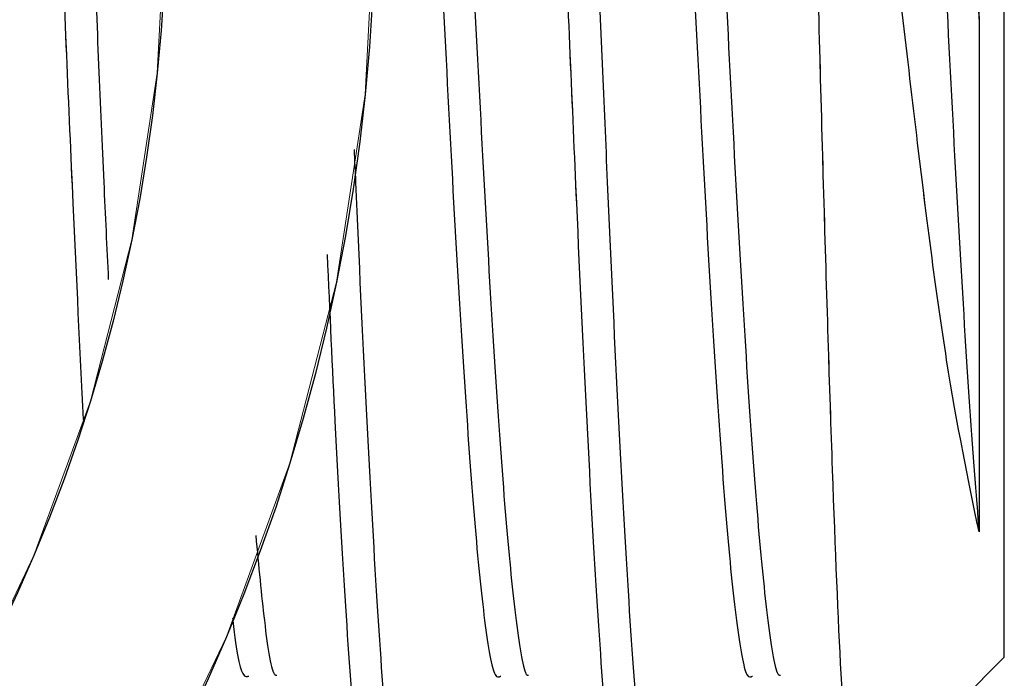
# Model space of a CAD drawing. Header units: inches. Extents: x 0.1 to 16.9, y 0.1 to 10.9.
# Tile 200 of 235: x 8.1043 to 8.1303, y 2.1678 to 2.1852. Entities that reach past the tile are written whole.
import ezdxf

# ---------------------------------------------------------------- set-up
doc = ezdxf.new("R2010")
doc.units = ezdxf.units.IN
doc.header["$MEASUREMENT"] = 0
doc.linetypes.add('PHANTOM', pattern=[0.49999999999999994, 0.25, -0.05, 0.05, -0.05, 0.05, -0.05])
doc.layers.add('FORMAT', color=7, linetype='Continuous')
doc.styles.add('SLDTEXTSTYLE0', font='TXT', dxfattribs={"width": 0.75})
doc.dimstyles.new('SLDDIMSTYLE7', dxfattribs={"dimtxt": 0.125, "dimasz": 0.13, "dimexe": 0, "dimexo": 0.0625, "dimgap": 0.03125, "dimtad": 0, "dimtih": 1, "dimtoh": 1, "dimlfac": 15, "dimrnd": 1e-09, "dimzin": 12, "dimdsep": 46, "dimtxsty": 'SLDTEXTSTYLE0', "dimsah": 1, "dimcen": 0.09, "dimadec": 0, "dimazin": 3, "dimtfac": 1, "dimtofl": 0, "dimtmove": 0, "dimatfit": 3, "dimfxl": 0, "dimfrac": 2, "dimtolj": 1, "dimtzin": 12, "dimarcsym": 0})

# ---------------------------------------------------------------- blocks, each defined once
blk = doc.blocks.new('_D_24')
at = {"layer": 'FORMAT'}
for p, q in [((10.62500713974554, 1.631753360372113), (10.62500713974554, 1.085542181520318)), ((7.99699900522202, 1.54086873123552), (7.99699900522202, 1.085542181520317)), ((7.99699900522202, 1.210542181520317), (8.768384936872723, 1.210542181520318)), ((10.62500713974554, 1.210542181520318), (9.879669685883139, 1.210542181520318))]:
    blk.add_line(p, q, dxfattribs=at)
for points in [[(7.99699900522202, 1.210542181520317), (8.12699900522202, 1.190542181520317), (8.12699900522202, 1.230542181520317)], [(10.62500713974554, 1.210542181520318), (10.49500713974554, 1.230542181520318), (10.49500713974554, 1.190542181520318)]]:
    blk.add_solid(points, dxfattribs=at)
at = {"layer": 'FORMAT', "char_height": 0.125, "attachment_point": 1, "style": 'SLDTEXTSTYLE0'}
for s, insert in [('HOOK REACH', (8.768384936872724, 1.470894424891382)), ('[991-1295]', (8.914565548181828, 1.27245691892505)), ('39-51', (9.111614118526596, 1.074019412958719))]:
    blk.add_mtext(s, dxfattribs=dict(at, insert=insert))

msp = doc.modelspace()

# ---------------------------------------------------------------- linework, layer by layer
at = {"color": 7, "linetype": 'Continuous', "lineweight": 25}
for p, q in [((8.130332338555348, 2.168373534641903), (8.130332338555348, 2.208373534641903)), ((8.126552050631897, 2.16459324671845), (8.130332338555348, 2.168373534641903))]:
    msp.add_line(p, q, dxfattribs=at)
at = {"color": 7, "linetype": 'PHANTOM', "lineweight": 18}
for p, q in [((8.130332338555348, 2.168373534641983), (8.130332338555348, 2.208373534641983)), ((8.130332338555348, 2.168373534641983), (8.130332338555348, 2.208373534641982)), ((8.130332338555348, 2.168373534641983), (8.130332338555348, 2.208373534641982)), ((8.126552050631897, 2.164593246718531), (8.13033233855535, 2.168373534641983)), ((8.126552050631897, 2.16459324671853), (8.13033233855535, 2.168373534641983)), ((8.126552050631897, 2.16459324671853), (8.13033233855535, 2.168373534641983))]:
    msp.add_line(p, q, dxfattribs=at)
at = {"color": 7, "linetype": 'Continuous', "lineweight": 25}
for radius in [0.04999999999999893, 0.04446666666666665]:
    msp.add_circle((8.063665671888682, 2.1883735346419), radius, dxfattribs=at)
at = {"color": 7, "linetype": 'PHANTOM', "lineweight": 18}
for centre, radius in [((8.063665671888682, 2.188373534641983), 0.04999999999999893), ((8.063665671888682, 2.188373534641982), 0.04999999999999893), ((8.063665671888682, 2.188373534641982), 0.04999999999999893), ((8.063665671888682, 2.188373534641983), 0.04446666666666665), ((8.063665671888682, 2.188373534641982), 0.04446666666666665), ((8.063665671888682, 2.188373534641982), 0.04446666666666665)]:
    msp.add_circle(centre, radius, dxfattribs=at)
at = {"color": 7, "linetype": 'Continuous', "lineweight": 25}
for points, knots in [([(8.120246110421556, 2.163660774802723), (8.12020021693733, 2.163713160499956), (8.120064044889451, 2.163868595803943), (8.119826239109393, 2.165907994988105), (8.119562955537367, 2.169520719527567), (8.119282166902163, 2.174453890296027), (8.118987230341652, 2.180798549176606), (8.118680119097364, 2.188051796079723), (8.118369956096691, 2.195279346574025), (8.118093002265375, 2.201449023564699), (8.11781029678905, 2.206518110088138), (8.11754720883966, 2.210435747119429), (8.11726551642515, 2.212759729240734), (8.117062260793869, 2.213658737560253), (8.116947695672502, 2.213238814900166), (8.116923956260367, 2.213151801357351)], [0, 0, 0, 0, 0.04214769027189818, 0.12505778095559, 0.2068045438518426, 0.2895855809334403, 0.3718851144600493, 0.4755939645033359, 0.5668629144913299, 0.6488854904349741, 0.7317726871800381, 0.8135015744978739, 0.896330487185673, 0.9785183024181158, 0.9999999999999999, 0.9999999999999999, 0.9999999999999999, 0.9999999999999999]), ([(8.117831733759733, 2.213216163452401), (8.117854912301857, 2.213262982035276), (8.117968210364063, 2.213491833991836), (8.118177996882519, 2.212246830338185), (8.118453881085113, 2.209495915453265), (8.11872038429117, 2.205217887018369), (8.119003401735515, 2.199873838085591), (8.119266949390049, 2.193743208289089), (8.119547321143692, 2.187273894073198), (8.119819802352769, 2.180867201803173), (8.120089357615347, 2.174957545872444), (8.120371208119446, 2.169937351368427), (8.120634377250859, 2.166161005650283), (8.120909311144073, 2.163780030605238), (8.12108250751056, 2.16354391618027), (8.121165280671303, 2.163431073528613)], [0, 0, 0, 0, 0.02117986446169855, 0.103528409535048, 0.1857586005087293, 0.2674034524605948, 0.3500242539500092, 0.4314865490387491, 0.5139718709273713, 0.5959929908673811, 0.6778296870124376, 0.7603914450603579, 0.8418292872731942, 0.9244078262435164, 0.9999999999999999, 0.9999999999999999, 0.9999999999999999, 0.9999999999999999]), ([(8.128501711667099, 2.210033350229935), (8.128513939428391, 2.21007546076), (8.128601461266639, 2.210376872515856), (8.128770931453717, 2.208512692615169), (8.128994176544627, 2.204506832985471), (8.1292328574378, 2.198476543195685), (8.129447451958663, 2.191731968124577), (8.129595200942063, 2.187271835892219), (8.12966246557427, 2.185241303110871)], [0, 0, 0, 0, 0.0328821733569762, 0.2353585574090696, 0.4344760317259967, 0.6338826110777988, 0.8333203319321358, 1, 1, 1, 1]), ([(8.114499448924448, 2.208886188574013), (8.114555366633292, 2.208895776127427), (8.11470103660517, 2.208920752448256), (8.114949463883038, 2.207420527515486), (8.115215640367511, 2.204655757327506), (8.11549198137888, 2.200763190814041), (8.115769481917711, 2.196065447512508), (8.116034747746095, 2.190848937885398), (8.116318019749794, 2.185486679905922), (8.116582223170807, 2.18029599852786), (8.116861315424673, 2.175656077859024), (8.117135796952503, 2.171823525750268), (8.11740323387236, 2.169200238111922), (8.117611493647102, 2.16788544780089), (8.117718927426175, 2.167895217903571), (8.117736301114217, 2.16789679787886)], [0, 0, 0, 0, 0.05302519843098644, 0.1381347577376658, 0.2222085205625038, 0.3069379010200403, 0.391736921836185, 0.4757545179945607, 0.5608729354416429, 0.6448222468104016, 0.7297167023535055, 0.8143236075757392, 0.8985048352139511, 0.9835866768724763, 1, 1, 1, 1]), ([(8.121166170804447, 2.208886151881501), (8.12122207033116, 2.208895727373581), (8.121367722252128, 2.2089206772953), (8.12161613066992, 2.207420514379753), (8.121882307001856, 2.204655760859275), (8.122158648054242, 2.200763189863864), (8.122436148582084, 2.196065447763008), (8.122701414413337, 2.190848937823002), (8.122984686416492, 2.185486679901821), (8.123248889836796, 2.180295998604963), (8.123527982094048, 2.17565607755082), (8.123802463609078, 2.171823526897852), (8.12406990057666, 2.16920023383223), (8.124278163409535, 2.167885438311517), (8.124385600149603, 2.167895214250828), (8.124402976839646, 2.167896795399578)], [0, 0, 0, 0, 0.05300864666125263, 0.1381194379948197, 0.2221944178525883, 0.3069250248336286, 0.3917252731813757, 0.4757440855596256, 0.560863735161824, 0.6448142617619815, 0.7297099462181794, 0.8143180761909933, 0.8985005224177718, 0.9835835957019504, 1, 1, 1, 1]), ([(8.127832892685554, 2.208886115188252), (8.127888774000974, 2.208895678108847), (8.128034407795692, 2.20892060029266), (8.128282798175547, 2.207420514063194), (8.128548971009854, 2.20465571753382), (8.128825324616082, 2.2007633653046), (8.129102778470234, 2.196064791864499), (8.129368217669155, 2.190851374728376), (8.129561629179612, 2.187173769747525), (8.129658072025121, 2.185325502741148), (8.12966246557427, 2.185241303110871)], [0, 0, 0, 0, 0.09380503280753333, 0.2444678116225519, 0.3932970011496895, 0.5432867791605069, 0.6933998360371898, 0.8421295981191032, 0.9928080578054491, 1, 1, 1, 1]), ([(8.11376927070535, 2.208817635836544), (8.11379114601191, 2.208812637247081), (8.113903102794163, 2.208787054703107), (8.114116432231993, 2.20738757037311), (8.114382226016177, 2.204664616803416), (8.114658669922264, 2.2007608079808), (8.114936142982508, 2.196066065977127), (8.115201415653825, 2.190848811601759), (8.115484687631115, 2.185486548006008), (8.115748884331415, 2.180296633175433), (8.116028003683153, 2.175653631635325), (8.116302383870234, 2.171832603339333), (8.116570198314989, 2.169166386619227), (8.116810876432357, 2.16777643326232), (8.116949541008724, 2.167846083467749), (8.116998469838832, 2.167870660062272)], [0, 0, 0, 0, 0.02071722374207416, 0.1060297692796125, 0.1903040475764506, 0.2752355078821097, 0.3602367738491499, 0.4444547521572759, 0.5297761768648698, 0.6139257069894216, 0.699022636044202, 0.783831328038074, 0.8682133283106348, 0.9534980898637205, 1, 1, 1, 1]), ([(8.12043594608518, 2.208817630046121), (8.120457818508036, 2.208812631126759), (8.120569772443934, 2.208787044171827), (8.120783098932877, 2.20738756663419), (8.121048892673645, 2.204664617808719), (8.121325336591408, 2.200760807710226), (8.121602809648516, 2.19606606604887), (8.12186808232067, 2.190848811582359), (8.122151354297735, 2.185486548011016), (8.12241555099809, 2.180296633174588), (8.122694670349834, 2.175653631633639), (8.122969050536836, 2.171832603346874), (8.123236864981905, 2.169166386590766), (8.12347754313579, 2.16777643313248), (8.123616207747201, 2.167846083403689), (8.123665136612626, 2.167870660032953)], [0, 0, 0, 0, 0.02071454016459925, 0.106027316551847, 0.190301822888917, 0.2752335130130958, 0.360235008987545, 0.444453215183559, 0.5297748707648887, 0.6139246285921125, 0.6990217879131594, 0.7838307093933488, 0.8682129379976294, 0.9534979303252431, 0.9999999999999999, 0.9999999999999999, 0.9999999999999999, 0.9999999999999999]), ([(8.127102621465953, 2.208817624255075), (8.127124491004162, 2.208812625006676), (8.127236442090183, 2.208787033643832), (8.127449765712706, 2.207387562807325), (8.127715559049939, 2.204664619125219), (8.127992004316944, 2.200760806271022), (8.128269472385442, 2.196066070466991), (8.128534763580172, 2.190848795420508), (8.128817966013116, 2.185486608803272), (8.12908242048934, 2.180296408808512), (8.129360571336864, 2.175654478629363), (8.129555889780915, 2.172966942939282), (8.129653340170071, 2.17179868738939), (8.12966246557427, 2.17168929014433)], [0, 0, 0, 0, 0.02613179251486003, 0.1337697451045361, 0.2400977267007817, 0.3472548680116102, 0.4545000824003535, 0.5607570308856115, 0.6684061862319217, 0.774576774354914, 0.8819426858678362, 0.9889449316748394, 1, 1, 1, 1]), ([(8.12966246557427, 2.17168929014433), (8.129373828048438, 2.173083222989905), (8.128796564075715, 2.175871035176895), (8.127984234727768, 2.182292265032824), (8.127155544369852, 2.189607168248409), (8.1263617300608, 2.197306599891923), (8.125742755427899, 2.202797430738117), (8.125405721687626, 2.205441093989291), (8.12533233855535, 2.206016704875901)], [0, 0, 0, 0, 0.1829624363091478, 0.3659178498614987, 0.5502398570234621, 0.746464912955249, 0.9447972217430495, 0.9999999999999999, 0.9999999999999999, 0.9999999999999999, 0.9999999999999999]), ([(8.105947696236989, 2.174661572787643), (8.105857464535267, 2.176526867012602), (8.10565257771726, 2.180762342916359), (8.10534688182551, 2.18807440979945), (8.10503674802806, 2.195247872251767), (8.10478919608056, 2.20086329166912), (8.104634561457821, 2.203565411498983), (8.104572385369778, 2.204651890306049)], [0, 0, 0, 0, 0.1972497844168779, 0.4478900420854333, 0.6684659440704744, 0.8666955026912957, 1, 1, 1, 1]), ([(8.105525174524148, 2.202449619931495), (8.10557308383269, 2.20156079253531), (8.105713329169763, 2.198958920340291), (8.105933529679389, 2.193706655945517), (8.106214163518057, 2.18730662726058), (8.106435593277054, 2.181982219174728), (8.106566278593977, 2.179213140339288), (8.106606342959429, 2.178364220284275)], [0, 0, 0, 0, 0.1302545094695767, 0.3812951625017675, 0.6354884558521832, 0.8882512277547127, 1, 1, 1, 1]), ([(8.12533233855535, 2.188373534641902), (8.125407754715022, 2.185572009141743), (8.125558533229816, 2.179970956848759), (8.125790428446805, 2.172635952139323), (8.126014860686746, 2.167323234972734), (8.126219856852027, 2.164493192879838), (8.126342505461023, 2.16468402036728), (8.126388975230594, 2.164756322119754)], [0, 0, 0, 0, 0.2193077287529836, 0.4384589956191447, 0.6540671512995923, 0.8689310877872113, 1, 1, 1, 1]), ([(8.12966246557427, 2.185241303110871), (8.12966246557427, 2.184693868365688), (8.12966246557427, 2.18192864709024), (8.129662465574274, 2.177179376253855), (8.12966246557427, 2.173460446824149), (8.129662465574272, 2.171895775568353), (8.12966246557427, 2.17168929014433)], [0, 0, 0, 0, 0.1028978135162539, 0.5197609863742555, 0.9366241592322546, 0.9999999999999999, 0.9999999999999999, 0.9999999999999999, 0.9999999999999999]), ([(8.113115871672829, 2.181802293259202), (8.11312820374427, 2.181515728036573), (8.113231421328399, 2.179117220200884), (8.113422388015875, 2.174978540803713), (8.113704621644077, 2.16993179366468), (8.113967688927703, 2.166162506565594), (8.11424264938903, 2.163779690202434), (8.11441584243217, 2.163543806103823), (8.114498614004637, 2.163431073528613)], [0, 0, 0, 0, 0.02675007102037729, 0.2238940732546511, 0.4227847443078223, 0.6189679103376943, 0.8178990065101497, 1, 1, 1, 1]), ([(8.113579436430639, 2.163660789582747), (8.11353354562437, 2.163713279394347), (8.113397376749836, 2.163869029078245), (8.113159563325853, 2.165904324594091), (8.112896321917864, 2.169534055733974), (8.112637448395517, 2.174020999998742), (8.11247719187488, 2.177516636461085), (8.11240799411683, 2.179026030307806)], [0, 0, 0, 0, 0.119564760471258, 0.3547769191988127, 0.5866887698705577, 0.8215348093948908, 1, 1, 1, 1]), ([(8.110511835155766, 2.171589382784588), (8.11058673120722, 2.170792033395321), (8.11075183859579, 2.169034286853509), (8.110944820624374, 2.167888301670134), (8.111052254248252, 2.16789561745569), (8.11106962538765, 2.167896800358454)], [0, 0, 0, 0, 0.4103730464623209, 0.9046621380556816, 1, 1, 1, 1]), ([(8.109899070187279, 2.16940578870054), (8.109901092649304, 2.169385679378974), (8.109994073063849, 2.16846117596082), (8.110144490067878, 2.167814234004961), (8.110282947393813, 2.167855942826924), (8.1103318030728, 2.167870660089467)], [0, 0, 0, 0, 0.01418518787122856, 0.6521480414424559, 1, 1, 1, 1])]:
    msp.add_open_spline(points, degree=3, knots=knots, dxfattribs=at)
at = {"color": 7, "linetype": 'PHANTOM', "lineweight": 18}
for points, knots in [([(8.120246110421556, 2.163660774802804), (8.12020021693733, 2.163713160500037), (8.120064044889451, 2.163868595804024), (8.119826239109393, 2.165907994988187), (8.119562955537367, 2.169520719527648), (8.119282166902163, 2.174453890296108), (8.118987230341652, 2.180798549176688), (8.118680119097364, 2.188051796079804), (8.11836995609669, 2.195279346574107), (8.118093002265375, 2.20144902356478), (8.117810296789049, 2.206518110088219), (8.11754720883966, 2.21043574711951), (8.11726551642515, 2.212759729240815), (8.117062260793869, 2.213658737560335), (8.116947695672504, 2.213238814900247), (8.116923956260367, 2.213151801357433)], [0, 0, 0, 0, 0.04214769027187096, 0.1250577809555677, 0.2068045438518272, 0.28958558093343, 0.3718851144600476, 0.475593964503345, 0.566862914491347, 0.6488854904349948, 0.7317726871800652, 0.8135015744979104, 0.8963304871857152, 0.9785183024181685, 1, 1, 1, 1]), ([(8.120246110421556, 2.163660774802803), (8.12020021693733, 2.163713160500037), (8.120064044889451, 2.163868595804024), (8.119826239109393, 2.165907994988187), (8.119562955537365, 2.169520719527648), (8.119282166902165, 2.174453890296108), (8.118987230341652, 2.180798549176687), (8.118680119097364, 2.188051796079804), (8.118369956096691, 2.195279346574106), (8.118093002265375, 2.20144902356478), (8.117810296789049, 2.206518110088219), (8.11754720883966, 2.210435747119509), (8.11726551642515, 2.212759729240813), (8.117062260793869, 2.213658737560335), (8.116947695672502, 2.213238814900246), (8.116923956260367, 2.213151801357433)], [0, 0, 0, 0, 0.04214769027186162, 0.125057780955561, 0.2068045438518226, 0.2895855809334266, 0.3718851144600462, 0.4755939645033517, 0.5668629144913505, 0.6488854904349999, 0.7317726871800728, 0.81350157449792, 0.8963304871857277, 0.978518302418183, 0.9999999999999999, 0.9999999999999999, 0.9999999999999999, 0.9999999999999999]), ([(8.120246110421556, 2.163660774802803), (8.12020021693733, 2.163713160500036), (8.120064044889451, 2.163868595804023), (8.119826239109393, 2.165907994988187), (8.119562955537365, 2.169520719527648), (8.119282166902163, 2.174453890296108), (8.118987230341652, 2.180798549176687), (8.118680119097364, 2.188051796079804), (8.118369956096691, 2.195279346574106), (8.118093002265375, 2.201449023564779), (8.117810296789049, 2.206518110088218), (8.11754720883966, 2.210435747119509), (8.11726551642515, 2.212759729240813), (8.11706226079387, 2.213658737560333), (8.116947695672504, 2.213238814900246), (8.116923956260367, 2.213151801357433)], [0, 0, 0, 0, 0.04214769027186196, 0.1250577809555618, 0.2068045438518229, 0.2895855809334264, 0.3718851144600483, 0.4755939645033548, 0.5668629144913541, 0.6488854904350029, 0.731772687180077, 0.813501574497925, 0.8963304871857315, 0.9785183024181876, 0.9999999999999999, 0.9999999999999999, 0.9999999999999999, 0.9999999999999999]), ([(8.117831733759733, 2.213216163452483), (8.117854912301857, 2.213262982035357), (8.117968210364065, 2.213491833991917), (8.118177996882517, 2.212246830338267), (8.118453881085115, 2.209495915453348), (8.11872038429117, 2.205217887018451), (8.119003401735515, 2.199873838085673), (8.119266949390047, 2.193743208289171), (8.119547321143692, 2.18727389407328), (8.119819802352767, 2.180867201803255), (8.120089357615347, 2.174957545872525), (8.120371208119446, 2.169937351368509), (8.120634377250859, 2.166161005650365), (8.120909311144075, 2.16378003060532), (8.121082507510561, 2.163543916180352), (8.121165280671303, 2.163431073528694)], [0, 0, 0, 0, 0.02117986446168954, 0.1035284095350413, 0.1857586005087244, 0.2674034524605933, 0.3500242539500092, 0.4314865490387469, 0.5139718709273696, 0.5959929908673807, 0.6778296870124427, 0.7603914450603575, 0.8418292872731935, 0.924407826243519, 0.9999999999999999, 0.9999999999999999, 0.9999999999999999, 0.9999999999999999]), ([(8.117831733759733, 2.213216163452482), (8.117854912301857, 2.213262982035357), (8.117968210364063, 2.213491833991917), (8.118177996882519, 2.212246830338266), (8.118453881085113, 2.209495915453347), (8.11872038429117, 2.205217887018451), (8.119003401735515, 2.199873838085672), (8.119266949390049, 2.19374320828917), (8.119547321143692, 2.18727389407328), (8.119819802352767, 2.180867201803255), (8.120089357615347, 2.174957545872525), (8.120371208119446, 2.169937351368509), (8.120634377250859, 2.166161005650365), (8.120909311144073, 2.163780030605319), (8.121082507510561, 2.163543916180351), (8.121165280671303, 2.163431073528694)], [0, 0, 0, 0, 0.02117986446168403, 0.103528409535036, 0.1857586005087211, 0.2674034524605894, 0.3500242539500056, 0.4314865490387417, 0.5139718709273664, 0.5959929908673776, 0.6778296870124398, 0.7603914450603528, 0.8418292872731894, 0.9244078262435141, 1, 1, 1, 1]), ([(8.117831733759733, 2.213216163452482), (8.117854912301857, 2.213262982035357), (8.117968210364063, 2.213491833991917), (8.118177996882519, 2.212246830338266), (8.118453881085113, 2.209495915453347), (8.11872038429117, 2.20521788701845), (8.119003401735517, 2.199873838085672), (8.119266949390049, 2.19374320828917), (8.119547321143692, 2.18727389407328), (8.119819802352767, 2.180867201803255), (8.120089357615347, 2.174957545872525), (8.120371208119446, 2.169937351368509), (8.120634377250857, 2.166161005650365), (8.120909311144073, 2.163780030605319), (8.12108250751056, 2.163543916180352), (8.121165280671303, 2.163431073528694)], [0, 0, 0, 0, 0.02117986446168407, 0.1035284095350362, 0.1857586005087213, 0.2674034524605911, 0.3500242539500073, 0.4314865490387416, 0.5139718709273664, 0.5959929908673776, 0.6778296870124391, 0.7603914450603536, 0.8418292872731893, 0.9244078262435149, 1, 1, 1, 1]), ([(8.128501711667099, 2.210033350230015), (8.128513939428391, 2.21007546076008), (8.128601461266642, 2.210376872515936), (8.128770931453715, 2.20851269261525), (8.128994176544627, 2.204506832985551), (8.1292328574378, 2.198476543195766), (8.129447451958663, 2.191731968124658), (8.129595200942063, 2.1872718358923), (8.12966246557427, 2.185241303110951)], [0, 0, 0, 0, 0.03288217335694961, 0.2353585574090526, 0.4344760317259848, 0.633882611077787, 0.8333203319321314, 1, 1, 1, 1]), ([(8.128501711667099, 2.210033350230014), (8.128513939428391, 2.21007546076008), (8.12860146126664, 2.210376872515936), (8.128770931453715, 2.208512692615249), (8.128994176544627, 2.20450683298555), (8.1292328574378, 2.198476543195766), (8.129447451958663, 2.191731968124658), (8.129595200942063, 2.1872718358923), (8.12966246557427, 2.185241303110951)], [0, 0, 0, 0, 0.03288217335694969, 0.2353585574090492, 0.4344760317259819, 0.6338826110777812, 0.833320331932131, 1, 1, 1, 1]), ([(8.114499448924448, 2.208886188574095), (8.114555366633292, 2.208895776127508), (8.11470103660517, 2.208920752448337), (8.114949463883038, 2.207420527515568), (8.115215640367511, 2.204655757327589), (8.11549198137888, 2.200763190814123), (8.115769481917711, 2.19606544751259), (8.116034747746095, 2.190848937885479), (8.116318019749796, 2.185486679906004), (8.116582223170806, 2.180295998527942), (8.116861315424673, 2.175656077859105), (8.117135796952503, 2.171823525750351), (8.11740323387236, 2.169200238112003), (8.117611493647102, 2.167885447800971), (8.117718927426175, 2.167895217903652), (8.117736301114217, 2.167896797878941)], [0, 0, 0, 0, 0.05302519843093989, 0.138134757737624, 0.2222085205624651, 0.3069379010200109, 0.3917369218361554, 0.47575451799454, 0.5608729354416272, 0.644822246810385, 0.7297167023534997, 0.8143236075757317, 0.8985048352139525, 0.983586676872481, 0.9999999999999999, 0.9999999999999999, 0.9999999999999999, 0.9999999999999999]), ([(8.114499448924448, 2.208886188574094), (8.114555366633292, 2.208895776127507), (8.11470103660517, 2.208920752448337), (8.114949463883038, 2.207420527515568), (8.115215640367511, 2.204655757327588), (8.115491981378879, 2.200763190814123), (8.115769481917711, 2.19606544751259), (8.116034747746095, 2.190848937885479), (8.116318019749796, 2.185486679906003), (8.116582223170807, 2.180295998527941), (8.116861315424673, 2.175656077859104), (8.117135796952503, 2.171823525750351), (8.11740323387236, 2.169200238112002), (8.117611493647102, 2.167885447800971), (8.117718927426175, 2.167895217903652), (8.117736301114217, 2.167896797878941)], [0, 0, 0, 0, 0.0530251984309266, 0.1381347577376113, 0.2222085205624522, 0.3069379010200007, 0.3917369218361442, 0.4757545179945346, 0.5608729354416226, 0.6448222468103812, 0.729716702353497, 0.81432360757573, 0.8985048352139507, 0.9835866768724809, 1, 1, 1, 1]), ([(8.114499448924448, 2.208886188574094), (8.114555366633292, 2.208895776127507), (8.11470103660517, 2.208920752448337), (8.114949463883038, 2.207420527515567), (8.115215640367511, 2.204655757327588), (8.11549198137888, 2.200763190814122), (8.115769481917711, 2.19606544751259), (8.116034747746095, 2.190848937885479), (8.116318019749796, 2.185486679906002), (8.116582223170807, 2.180295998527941), (8.116861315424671, 2.175656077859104), (8.117135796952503, 2.17182352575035), (8.11740323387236, 2.169200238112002), (8.117611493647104, 2.167885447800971), (8.117718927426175, 2.167895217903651), (8.117736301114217, 2.167896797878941)], [0, 0, 0, 0, 0.05302519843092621, 0.138134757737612, 0.222208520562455, 0.3069379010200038, 0.3917369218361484, 0.4757545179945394, 0.5608729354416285, 0.6448222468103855, 0.7297167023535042, 0.81432360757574, 0.8985048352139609, 0.9835866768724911, 1, 1, 1, 1]), ([(8.121166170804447, 2.208886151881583), (8.12122207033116, 2.208895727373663), (8.121367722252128, 2.208920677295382), (8.12161613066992, 2.207420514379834), (8.121882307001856, 2.204655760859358), (8.122158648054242, 2.200763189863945), (8.122436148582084, 2.19606544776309), (8.122701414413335, 2.190848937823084), (8.122984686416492, 2.185486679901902), (8.123248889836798, 2.180295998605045), (8.123527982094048, 2.1756560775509), (8.123802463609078, 2.171823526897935), (8.12406990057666, 2.169200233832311), (8.124278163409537, 2.167885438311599), (8.124385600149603, 2.167895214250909), (8.124402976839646, 2.167896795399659)], [0, 0, 0, 0, 0.05300864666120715, 0.1381194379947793, 0.2221944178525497, 0.3069250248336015, 0.3917252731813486, 0.4757440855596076, 0.5608637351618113, 0.6448142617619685, 0.7297099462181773, 0.8143180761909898, 0.8985005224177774, 0.9835835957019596, 1, 1, 1, 1]), ([(8.121166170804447, 2.208886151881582), (8.12122207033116, 2.208895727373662), (8.12136772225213, 2.208920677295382), (8.12161613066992, 2.207420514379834), (8.121882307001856, 2.204655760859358), (8.122158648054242, 2.200763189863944), (8.122436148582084, 2.196065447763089), (8.122701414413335, 2.190848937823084), (8.12298468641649, 2.185486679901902), (8.123248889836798, 2.180295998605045), (8.123527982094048, 2.1756560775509), (8.123802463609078, 2.171823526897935), (8.12406990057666, 2.16920023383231), (8.124278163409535, 2.167885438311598), (8.124385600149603, 2.167895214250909), (8.124402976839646, 2.167896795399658)], [0, 0, 0, 0, 0.05300864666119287, 0.1381194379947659, 0.2221944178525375, 0.3069250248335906, 0.3917252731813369, 0.475744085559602, 0.5608637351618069, 0.6448142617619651, 0.7297099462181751, 0.814318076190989, 0.8985005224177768, 0.9835835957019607, 1, 1, 1, 1]), ([(8.121166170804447, 2.208886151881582), (8.121222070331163, 2.208895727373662), (8.12136772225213, 2.208920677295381), (8.12161613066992, 2.207420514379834), (8.121882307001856, 2.204655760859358), (8.122158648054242, 2.200763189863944), (8.122436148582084, 2.196065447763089), (8.122701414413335, 2.190848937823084), (8.122984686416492, 2.185486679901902), (8.123248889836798, 2.180295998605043), (8.123527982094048, 2.175656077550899), (8.12380246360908, 2.171823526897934), (8.12406990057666, 2.16920023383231), (8.124278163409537, 2.167885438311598), (8.124385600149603, 2.167895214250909), (8.124402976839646, 2.167896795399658)], [0, 0, 0, 0, 0.05300864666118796, 0.1381194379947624, 0.2221944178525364, 0.3069250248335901, 0.3917252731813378, 0.4757440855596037, 0.56086373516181, 0.6448142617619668, 0.7297099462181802, 0.814318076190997, 0.8985005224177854, 0.9835835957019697, 1, 1, 1, 1]), ([(8.127832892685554, 2.208886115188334), (8.127888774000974, 2.208895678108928), (8.128034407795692, 2.208920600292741), (8.12828279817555, 2.207420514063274), (8.128548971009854, 2.204655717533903), (8.128825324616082, 2.200763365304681), (8.129102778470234, 2.196064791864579), (8.129368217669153, 2.190851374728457), (8.129561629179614, 2.187173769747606), (8.129658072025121, 2.185325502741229), (8.12966246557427, 2.185241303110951)], [0, 0, 0, 0, 0.09380503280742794, 0.2444678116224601, 0.3932970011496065, 0.5432867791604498, 0.6933998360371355, 0.8421295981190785, 0.9928080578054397, 1, 1, 1, 1]), ([(8.127832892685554, 2.208886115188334), (8.127888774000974, 2.208895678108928), (8.128034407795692, 2.208920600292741), (8.12828279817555, 2.207420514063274), (8.128548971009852, 2.204655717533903), (8.128825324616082, 2.200763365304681), (8.129102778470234, 2.196064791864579), (8.129368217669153, 2.190851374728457), (8.129561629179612, 2.187173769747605), (8.129658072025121, 2.185325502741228), (8.12966246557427, 2.185241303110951)], [0, 0, 0, 0, 0.09380503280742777, 0.2444678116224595, 0.3932970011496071, 0.5432867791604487, 0.6933998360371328, 0.8421295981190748, 0.9928080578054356, 0.9999999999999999, 0.9999999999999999, 0.9999999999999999, 0.9999999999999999]), ([(8.11376927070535, 2.208817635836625), (8.11379114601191, 2.208812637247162), (8.113903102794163, 2.208787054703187), (8.114116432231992, 2.207387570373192), (8.114382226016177, 2.204664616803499), (8.114658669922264, 2.200760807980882), (8.114936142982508, 2.19606606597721), (8.115201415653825, 2.19084881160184), (8.115484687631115, 2.18548654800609), (8.115748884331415, 2.180296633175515), (8.116028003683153, 2.175653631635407), (8.116302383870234, 2.171832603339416), (8.116570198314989, 2.169166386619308), (8.116810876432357, 2.167776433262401), (8.116949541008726, 2.167846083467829), (8.116998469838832, 2.167870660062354)], [0, 0, 0, 0, 0.02071722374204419, 0.1060297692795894, 0.1903040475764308, 0.2752355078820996, 0.3602367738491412, 0.4444547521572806, 0.52977617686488, 0.6139257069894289, 0.6990226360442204, 0.7838313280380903, 0.8682133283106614, 0.9534980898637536, 1, 1, 1, 1]), ([(8.11376927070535, 2.208817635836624), (8.11379114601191, 2.208812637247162), (8.113903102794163, 2.208787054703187), (8.114116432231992, 2.207387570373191), (8.114382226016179, 2.204664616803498), (8.114658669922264, 2.200760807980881), (8.114936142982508, 2.196066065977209), (8.115201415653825, 2.190848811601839), (8.115484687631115, 2.185486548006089), (8.115748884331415, 2.180296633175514), (8.116028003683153, 2.175653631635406), (8.116302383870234, 2.171832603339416), (8.116570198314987, 2.169166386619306), (8.116810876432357, 2.167776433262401), (8.116949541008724, 2.167846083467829), (8.116998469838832, 2.167870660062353)], [0, 0, 0, 0, 0.02071722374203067, 0.1060297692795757, 0.1903040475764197, 0.2752355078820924, 0.3602367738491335, 0.4444547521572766, 0.5297761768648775, 0.6139257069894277, 0.699022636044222, 0.7838313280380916, 0.8682133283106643, 0.9534980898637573, 0.9999999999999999, 0.9999999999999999, 0.9999999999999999, 0.9999999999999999]), ([(8.113769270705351, 2.208817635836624), (8.11379114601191, 2.208812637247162), (8.113903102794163, 2.208787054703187), (8.114116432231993, 2.207387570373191), (8.114382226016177, 2.204664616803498), (8.114658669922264, 2.20076080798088), (8.114936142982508, 2.196066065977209), (8.115201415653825, 2.190848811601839), (8.115484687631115, 2.185486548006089), (8.115748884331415, 2.180296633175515), (8.116028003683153, 2.175653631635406), (8.116302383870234, 2.171832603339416), (8.116570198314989, 2.169166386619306), (8.116810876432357, 2.167776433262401), (8.116949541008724, 2.167846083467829), (8.116998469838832, 2.167870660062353)], [0, 0, 0, 0, 0.0207172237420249, 0.1060297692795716, 0.1903040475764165, 0.2752355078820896, 0.3602367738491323, 0.4444547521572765, 0.5297761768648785, 0.6139257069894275, 0.6990226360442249, 0.7838313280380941, 0.8682133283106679, 0.9534980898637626, 1, 1, 1, 1]), ([(8.12043594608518, 2.208817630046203), (8.120457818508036, 2.208812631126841), (8.120569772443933, 2.208787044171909), (8.120783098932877, 2.20738756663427), (8.121048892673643, 2.204664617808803), (8.121325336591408, 2.200760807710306), (8.121602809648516, 2.196066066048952), (8.121868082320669, 2.19084881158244), (8.122151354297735, 2.185486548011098), (8.12241555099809, 2.180296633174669), (8.122694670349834, 2.17565363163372), (8.122969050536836, 2.171832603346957), (8.123236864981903, 2.169166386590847), (8.12347754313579, 2.167776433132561), (8.123616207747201, 2.16784608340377), (8.123665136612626, 2.167870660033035)], [0, 0, 0, 0, 0.02071454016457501, 0.1060273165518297, 0.1903018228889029, 0.2752335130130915, 0.360235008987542, 0.4444532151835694, 0.5297748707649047, 0.6139246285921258, 0.6990217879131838, 0.7838307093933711, 0.8682129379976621, 0.9534979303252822, 0.9999999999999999, 0.9999999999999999, 0.9999999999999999, 0.9999999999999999]), ([(8.12043594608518, 2.208817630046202), (8.120457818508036, 2.20881263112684), (8.120569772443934, 2.208787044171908), (8.120783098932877, 2.20738756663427), (8.121048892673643, 2.204664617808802), (8.121325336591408, 2.200760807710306), (8.121602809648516, 2.196066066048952), (8.121868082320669, 2.190848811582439), (8.122151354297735, 2.185486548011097), (8.12241555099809, 2.180296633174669), (8.122694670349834, 2.175653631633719), (8.122969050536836, 2.171832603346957), (8.123236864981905, 2.169166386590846), (8.123477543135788, 2.167776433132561), (8.123616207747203, 2.16784608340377), (8.123665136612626, 2.167870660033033)], [0, 0, 0, 0, 0.0207145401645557, 0.1060273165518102, 0.1903018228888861, 0.2752335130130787, 0.3602350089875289, 0.44445321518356, 0.5297748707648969, 0.6139246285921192, 0.6990217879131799, 0.7838307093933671, 0.8682129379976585, 0.9534979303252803, 1, 1, 1, 1]), ([(8.12043594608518, 2.208817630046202), (8.120457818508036, 2.20881263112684), (8.120569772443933, 2.208787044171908), (8.120783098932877, 2.20738756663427), (8.121048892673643, 2.204664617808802), (8.121325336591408, 2.200760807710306), (8.121602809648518, 2.196066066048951), (8.121868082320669, 2.190848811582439), (8.122151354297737, 2.185486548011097), (8.12241555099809, 2.180296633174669), (8.122694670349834, 2.175653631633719), (8.122969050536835, 2.171832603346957), (8.123236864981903, 2.169166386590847), (8.123477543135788, 2.16777643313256), (8.123616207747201, 2.16784608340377), (8.123665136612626, 2.167870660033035)], [0, 0, 0, 0, 0.02071454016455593, 0.106027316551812, 0.1903018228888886, 0.2752335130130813, 0.3602350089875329, 0.444453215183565, 0.5297748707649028, 0.6139246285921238, 0.6990217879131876, 0.7838307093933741, 0.8682129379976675, 0.9534979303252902, 1, 1, 1, 1]), ([(8.127102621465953, 2.208817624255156), (8.127124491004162, 2.208812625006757), (8.127236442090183, 2.208787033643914), (8.127449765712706, 2.207387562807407), (8.12771555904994, 2.204664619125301), (8.127992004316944, 2.200760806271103), (8.128269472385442, 2.196066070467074), (8.128534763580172, 2.19084879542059), (8.128817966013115, 2.185486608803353), (8.129082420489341, 2.180296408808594), (8.129360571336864, 2.175654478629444), (8.129555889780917, 2.172966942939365), (8.129653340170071, 2.171798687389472), (8.12966246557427, 2.171689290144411)], [0, 0, 0, 0, 0.02613179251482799, 0.1337697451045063, 0.2400977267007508, 0.3472548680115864, 0.4545000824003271, 0.5607570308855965, 0.6684061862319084, 0.7745767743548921, 0.8819426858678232, 0.9889449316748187, 0.9999999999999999, 0.9999999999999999, 0.9999999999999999, 0.9999999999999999]), ([(8.127102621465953, 2.208817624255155), (8.127124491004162, 2.208812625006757), (8.127236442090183, 2.208787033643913), (8.127449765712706, 2.207387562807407), (8.12771555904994, 2.2046646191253), (8.127992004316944, 2.200760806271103), (8.128269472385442, 2.196066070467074), (8.128534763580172, 2.190848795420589), (8.128817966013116, 2.185486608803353), (8.129082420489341, 2.180296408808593), (8.129360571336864, 2.175654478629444), (8.129555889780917, 2.172966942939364), (8.129653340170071, 2.171798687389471), (8.12966246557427, 2.17168929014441)], [0, 0, 0, 0, 0.02613179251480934, 0.1337697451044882, 0.2400977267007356, 0.3472548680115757, 0.4545000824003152, 0.5607570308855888, 0.6684061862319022, 0.7745767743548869, 0.8819426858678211, 0.9889449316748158, 1, 1, 1, 1]), ([(8.127102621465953, 2.208817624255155), (8.127124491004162, 2.208812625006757), (8.127236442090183, 2.208787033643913), (8.127449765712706, 2.207387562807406), (8.12771555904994, 2.2046646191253), (8.127992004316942, 2.200760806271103), (8.128269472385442, 2.196066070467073), (8.128534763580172, 2.190848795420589), (8.128817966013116, 2.185486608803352), (8.129082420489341, 2.180296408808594), (8.129360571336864, 2.175654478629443), (8.129555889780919, 2.172966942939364), (8.129653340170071, 2.171798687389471), (8.12966246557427, 2.17168929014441)], [0, 0, 0, 0, 0.02613179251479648, 0.1337697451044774, 0.2400977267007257, 0.347254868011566, 0.4545000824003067, 0.5607570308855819, 0.6684061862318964, 0.7745767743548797, 0.8819426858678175, 0.9889449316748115, 1, 1, 1, 1]), ([(8.12966246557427, 2.171689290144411), (8.129373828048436, 2.173083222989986), (8.128796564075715, 2.175871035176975), (8.127984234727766, 2.182292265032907), (8.127155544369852, 2.189607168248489), (8.1263617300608, 2.197306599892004), (8.125742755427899, 2.202797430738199), (8.125405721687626, 2.205441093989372), (8.12533233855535, 2.206016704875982)], [0, 0, 0, 0, 0.1829624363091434, 0.3659178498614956, 0.5502398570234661, 0.7464649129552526, 0.9447972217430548, 0.9999999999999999, 0.9999999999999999, 0.9999999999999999, 0.9999999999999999]), ([(8.12966246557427, 2.17168929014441), (8.129373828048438, 2.173083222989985), (8.128796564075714, 2.175871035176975), (8.127984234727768, 2.182292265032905), (8.12715554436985, 2.18960716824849), (8.1263617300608, 2.197306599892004), (8.125742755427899, 2.202797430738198), (8.125405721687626, 2.205441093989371), (8.12533233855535, 2.206016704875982)], [0, 0, 0, 0, 0.1829624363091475, 0.365917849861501, 0.5502398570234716, 0.7464649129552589, 0.9447972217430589, 1, 1, 1, 1]), ([(8.12966246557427, 2.17168929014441), (8.129373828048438, 2.173083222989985), (8.128796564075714, 2.175871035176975), (8.127984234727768, 2.182292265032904), (8.12715554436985, 2.189607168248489), (8.1263617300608, 2.197306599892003), (8.125742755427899, 2.202797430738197), (8.125405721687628, 2.205441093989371), (8.12533233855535, 2.206016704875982)], [0, 0, 0, 0, 0.1829624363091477, 0.3659178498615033, 0.550239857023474, 0.7464649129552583, 0.9447972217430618, 1, 1, 1, 1]), ([(8.105947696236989, 2.174661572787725), (8.105857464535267, 2.176526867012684), (8.105652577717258, 2.180762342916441), (8.10534688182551, 2.188074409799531), (8.105036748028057, 2.195247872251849), (8.10478919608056, 2.200863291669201), (8.104634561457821, 2.203565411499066), (8.104572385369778, 2.204651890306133)], [0, 0, 0, 0, 0.1972497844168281, 0.4478900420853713, 0.6684659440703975, 0.866695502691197, 1, 1, 1, 1]), ([(8.105947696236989, 2.174661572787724), (8.105857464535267, 2.176526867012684), (8.10565257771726, 2.18076234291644), (8.10534688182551, 2.18807440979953), (8.10503674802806, 2.195247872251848), (8.10478919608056, 2.200863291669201), (8.10463456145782, 2.203565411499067), (8.104572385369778, 2.204651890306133)], [0, 0, 0, 0, 0.1972497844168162, 0.4478900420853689, 0.6684659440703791, 0.8666955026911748, 1, 1, 1, 1]), ([(8.105947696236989, 2.174661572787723), (8.105857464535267, 2.176526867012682), (8.10565257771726, 2.180762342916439), (8.10534688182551, 2.18807440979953), (8.10503674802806, 2.195247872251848), (8.10478919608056, 2.200863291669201), (8.104634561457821, 2.203565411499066), (8.104572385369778, 2.204651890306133)], [0, 0, 0, 0, 0.1972497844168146, 0.4478900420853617, 0.6684659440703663, 0.8666955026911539, 1, 1, 1, 1]), ([(8.105525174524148, 2.202449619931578), (8.10557308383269, 2.201560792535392), (8.105713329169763, 2.198958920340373), (8.10593352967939, 2.193706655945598), (8.106214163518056, 2.187306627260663), (8.106435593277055, 2.18198221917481), (8.106566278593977, 2.179213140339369), (8.106606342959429, 2.178364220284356)], [0, 0, 0, 0, 0.1302545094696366, 0.381295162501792, 0.6354884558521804, 0.8882512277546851, 1, 1, 1, 1]), ([(8.105525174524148, 2.202449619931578), (8.10557308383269, 2.201560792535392), (8.105713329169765, 2.198958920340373), (8.10593352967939, 2.193706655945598), (8.106214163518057, 2.187306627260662), (8.106435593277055, 2.181982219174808), (8.106566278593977, 2.179213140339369), (8.106606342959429, 2.178364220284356)], [0, 0, 0, 0, 0.1302545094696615, 0.3812951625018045, 0.6354884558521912, 0.8882512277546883, 1, 1, 1, 1]), ([(8.105525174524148, 2.202449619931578), (8.10557308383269, 2.201560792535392), (8.105713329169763, 2.198958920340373), (8.105933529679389, 2.193706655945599), (8.106214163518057, 2.187306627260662), (8.106435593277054, 2.18198221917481), (8.106566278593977, 2.179213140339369), (8.106606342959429, 2.178364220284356)], [0, 0, 0, 0, 0.1302545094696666, 0.3812951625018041, 0.6354884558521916, 0.8882512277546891, 1, 1, 1, 1]), ([(8.12533233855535, 2.188373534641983), (8.125407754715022, 2.185572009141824), (8.125558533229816, 2.17997095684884), (8.125790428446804, 2.172635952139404), (8.126014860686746, 2.167323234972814), (8.126219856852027, 2.164493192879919), (8.126342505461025, 2.164684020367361), (8.126388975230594, 2.164756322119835)], [0, 0, 0, 0, 0.219307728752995, 0.43845899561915, 0.654067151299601, 0.8689310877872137, 1, 1, 1, 1]), ([(8.12533233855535, 2.188373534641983), (8.125407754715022, 2.185572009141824), (8.125558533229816, 2.17997095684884), (8.125790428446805, 2.172635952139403), (8.126014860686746, 2.167323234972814), (8.126219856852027, 2.164493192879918), (8.126342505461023, 2.164684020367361), (8.126388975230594, 2.164756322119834)], [0, 0, 0, 0, 0.2193077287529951, 0.4384589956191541, 0.6540671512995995, 0.8689310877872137, 0.9999999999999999, 0.9999999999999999, 0.9999999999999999, 0.9999999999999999]), ([(8.12533233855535, 2.188373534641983), (8.125407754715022, 2.185572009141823), (8.125558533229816, 2.17997095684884), (8.125790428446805, 2.172635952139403), (8.126014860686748, 2.167323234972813), (8.126219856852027, 2.164493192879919), (8.126342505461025, 2.16468402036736), (8.126388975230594, 2.164756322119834)], [0, 0, 0, 0, 0.2193077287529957, 0.4384589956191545, 0.6540671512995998, 0.868931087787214, 1, 1, 1, 1]), ([(8.129662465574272, 2.185241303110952), (8.12966246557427, 2.184693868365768), (8.129662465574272, 2.181928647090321), (8.129662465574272, 2.177179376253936), (8.12966246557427, 2.173460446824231), (8.129662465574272, 2.171895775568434), (8.12966246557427, 2.171689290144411)], [0, 0, 0, 0, 0.1028978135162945, 0.5197609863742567, 0.9366241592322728, 1, 1, 1, 1]), ([(8.129662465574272, 2.185241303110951), (8.129662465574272, 2.184693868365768), (8.12966246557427, 2.181928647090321), (8.129662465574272, 2.177179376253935), (8.129662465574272, 2.17346044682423), (8.12966246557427, 2.171895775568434), (8.12966246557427, 2.17168929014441)], [0, 0, 0, 0, 0.1028978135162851, 0.5197609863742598, 0.9366241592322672, 1, 1, 1, 1]), ([(8.12966246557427, 2.185241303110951), (8.12966246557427, 2.184693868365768), (8.12966246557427, 2.181928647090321), (8.129662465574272, 2.177179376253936), (8.12966246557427, 2.17346044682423), (8.12966246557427, 2.171895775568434), (8.12966246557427, 2.17168929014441)], [0, 0, 0, 0, 0.102897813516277, 0.519760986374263, 0.9366241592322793, 1, 1, 1, 1]), ([(8.113115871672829, 2.181802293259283), (8.11312820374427, 2.181515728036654), (8.113231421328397, 2.179117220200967), (8.113422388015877, 2.174978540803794), (8.113704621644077, 2.169931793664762), (8.113967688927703, 2.166162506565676), (8.11424264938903, 2.163779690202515), (8.114415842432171, 2.163543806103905), (8.114498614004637, 2.163431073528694)], [0, 0, 0, 0, 0.02675007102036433, 0.2238940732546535, 0.422784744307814, 0.6189679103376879, 0.8178990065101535, 1, 1, 1, 1]), ([(8.113115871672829, 2.181802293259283), (8.113128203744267, 2.181515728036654), (8.113231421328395, 2.179117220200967), (8.113422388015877, 2.174978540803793), (8.113704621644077, 2.169931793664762), (8.113967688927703, 2.166162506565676), (8.11424264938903, 2.163779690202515), (8.11441584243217, 2.163543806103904), (8.114498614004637, 2.163431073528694)], [0, 0, 0, 0, 0.02675007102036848, 0.2238940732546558, 0.4227847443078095, 0.6189679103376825, 0.817899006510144, 0.9999999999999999, 0.9999999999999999, 0.9999999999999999, 0.9999999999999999]), ([(8.113115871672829, 2.181802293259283), (8.113128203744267, 2.181515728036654), (8.113231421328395, 2.179117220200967), (8.113422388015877, 2.174978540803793), (8.113704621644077, 2.169931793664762), (8.113967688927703, 2.166162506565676), (8.11424264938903, 2.163779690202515), (8.114415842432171, 2.163543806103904), (8.114498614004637, 2.163431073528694)], [0, 0, 0, 0, 0.02675007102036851, 0.2238940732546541, 0.4227847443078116, 0.6189679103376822, 0.817899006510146, 1, 1, 1, 1]), ([(8.113579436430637, 2.163660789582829), (8.11353354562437, 2.163713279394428), (8.113397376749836, 2.163869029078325), (8.113159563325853, 2.165904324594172), (8.112896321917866, 2.169534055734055), (8.112637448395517, 2.174020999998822), (8.112477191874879, 2.177516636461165), (8.11240799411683, 2.179026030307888)], [0, 0, 0, 0, 0.1195647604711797, 0.3547769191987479, 0.5866887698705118, 0.8215348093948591, 1, 1, 1, 1]), ([(8.113579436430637, 2.163660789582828), (8.11353354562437, 2.163713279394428), (8.113397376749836, 2.163869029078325), (8.113159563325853, 2.165904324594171), (8.112896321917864, 2.169534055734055), (8.112637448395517, 2.174020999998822), (8.112477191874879, 2.177516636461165), (8.11240799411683, 2.179026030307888)], [0, 0, 0, 0, 0.1195647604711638, 0.3547769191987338, 0.5866887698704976, 0.8215348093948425, 1, 1, 1, 1]), ([(8.113579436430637, 2.163660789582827), (8.11353354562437, 2.163713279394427), (8.113397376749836, 2.163869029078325), (8.113159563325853, 2.165904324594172), (8.112896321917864, 2.169534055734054), (8.112637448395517, 2.174020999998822), (8.112477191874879, 2.177516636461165), (8.11240799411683, 2.179026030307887)], [0, 0, 0, 0, 0.1195647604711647, 0.3547769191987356, 0.586688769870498, 0.8215348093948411, 0.9999999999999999, 0.9999999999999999, 0.9999999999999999, 0.9999999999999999]), ([(8.110511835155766, 2.171589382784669), (8.11058673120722, 2.170792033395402), (8.11075183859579, 2.16903428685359), (8.110944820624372, 2.167888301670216), (8.111052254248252, 2.167895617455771), (8.11106962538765, 2.167896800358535)], [0, 0, 0, 0, 0.4103730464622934, 0.9046621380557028, 1, 1, 1, 1]), ([(8.110511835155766, 2.171589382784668), (8.11058673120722, 2.170792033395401), (8.11075183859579, 2.16903428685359), (8.110944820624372, 2.167888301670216), (8.111052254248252, 2.16789561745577), (8.11106962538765, 2.167896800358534)], [0, 0, 0, 0, 0.4103730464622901, 0.9046621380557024, 1, 1, 1, 1]), ([(8.110511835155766, 2.171589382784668), (8.11058673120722, 2.170792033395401), (8.11075183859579, 2.16903428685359), (8.110944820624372, 2.167888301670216), (8.111052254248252, 2.16789561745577), (8.11106962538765, 2.167896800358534)], [0, 0, 0, 0, 0.4103730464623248, 0.904662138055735, 1, 1, 1, 1]), ([(8.109899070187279, 2.169405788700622), (8.109901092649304, 2.169385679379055), (8.109994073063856, 2.168461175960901), (8.110144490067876, 2.167814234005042), (8.110282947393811, 2.167855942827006), (8.1103318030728, 2.167870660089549)], [0, 0, 0, 0, 0.01418518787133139, 0.6521480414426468, 1, 1, 1, 1]), ([(8.109899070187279, 2.169405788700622), (8.109901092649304, 2.169385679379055), (8.109994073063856, 2.168461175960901), (8.110144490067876, 2.167814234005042), (8.110282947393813, 2.167855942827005), (8.1103318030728, 2.167870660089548)], [0, 0, 0, 0, 0.01418518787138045, 0.6521480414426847, 1, 1, 1, 1]), ([(8.109899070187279, 2.169405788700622), (8.109901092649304, 2.169385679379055), (8.109994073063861, 2.1684611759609), (8.110144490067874, 2.167814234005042), (8.110282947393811, 2.167855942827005), (8.1103318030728, 2.167870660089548)], [0, 0, 0, 0, 0.01418518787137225, 0.652148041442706, 1, 1, 1, 1])]:
    msp.add_open_spline(points, degree=3, knots=knots, dxfattribs=at)

# ---------------------------------------------------------------- dimensions: what is measured, and where the dimension line sits
at = {"layer": 'FORMAT'}
dim = msp.add_linear_dim(base=(10.62500713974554, 1.210542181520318), p1=(7.99699900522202, 2.170040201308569), p2=(10.62500713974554, 6.240613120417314), angle=9.682023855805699e-15, text='HOOK REACH\\P[991-1295]\\P39-51', dimstyle='SLDDIMSTYLE7', dxfattribs=at)
dim.commit()
dim.dimension.update_dxf_attribs({"geometry": '_D_24', "text_midpoint": (9.324027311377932, 1.210542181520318), "dimtype": 160})

doc.saveas('drawing.dxf')
